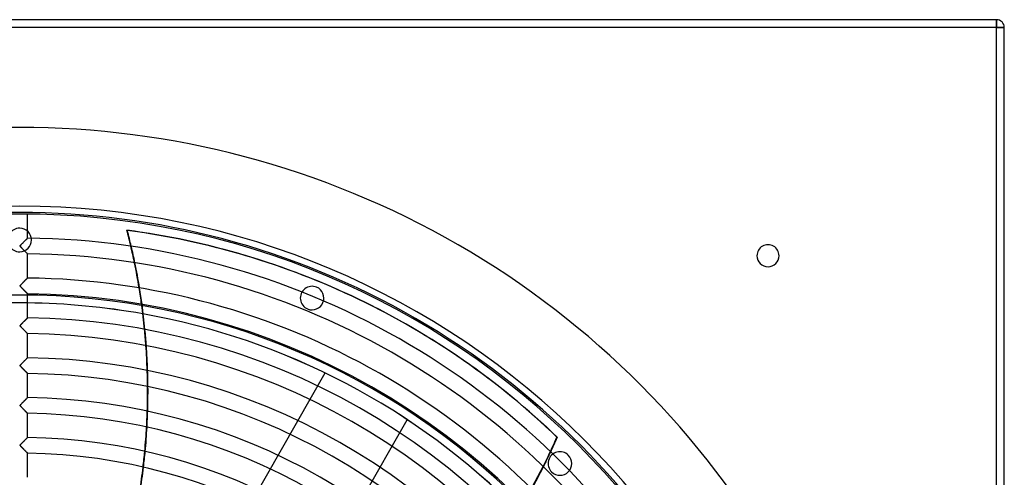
# Model space of a CAD drawing. Header units: millimetres. Extents: x -625 to 625, y -625 to 625.
# Tile 56 of 56: x 0 to 625, y 334 to 625. Entities that reach past the tile are written whole.
import ezdxf

# ---------------------------------------------------------------- set-up
doc = ezdxf.new("R2010")
doc.units = ezdxf.units.MM
doc.layers.add('HIDDEN', color=7, linetype='Continuous')
doc.layers.add('THICK', color=7, linetype='Continuous')

msp = doc.modelspace()

# ---------------------------------------------------------------- linework, layer by layer
at = {"layer": 'HIDDEN'}
for p, q in [((620, 620), (-620, 620)), ((620, 625), (620, 625)), ((620, 620), (620, 625)), ((620, -620), (620, 620)), ((620, 620), (625, 620)), ((625, 620), (625, 620)), ((0, 492.5), (0, 492.5)), ((0.33, 481.27), (0.32, 481.19)), ((0.37, 481.36), (0.33, 481.27)), ((0.43, 481.47), (0.37, 481.36)), ((0.53, 481.6), (0.43, 481.47)), ((0.66, 481.75), (0.53, 481.6)), ((0.82, 481.93), (0.66, 481.75)), ((1.01, 482.13), (0.82, 481.93)), ((1.23, 482.36), (1.01, 482.13)), ((1.45, 482.59), (1.23, 482.36)), ((1.68, 482.82), (1.45, 482.59)), ((1.91, 483.06), (1.68, 482.82)), ((2.15, 483.3), (1.91, 483.06)), ((2.38, 483.53), (2.15, 483.3)), ((2.62, 483.77), (2.38, 483.53)), ((2.85, 484), (2.62, 483.77)), ((3.08, 484.22), (2.85, 484)), ((3.3, 484.45), (3.08, 484.22)), ((3.51, 484.66), (3.3, 484.45)), ((3.72, 484.87), (3.51, 484.66)), ((3.92, 485.06), (3.72, 484.87)), ((4.1, 485.25), (3.92, 485.06)), ((4.27, 485.42), (4.1, 485.25)), ((4.43, 485.58), (4.27, 485.42)), ((4.58, 485.72), (4.43, 485.58)), ((4.7, 485.84), (4.58, 485.72)), ((4.81, 485.95), (4.7, 485.84)), ((4.89, 486.03), (4.81, 485.95)), ((4.95, 486.09), (4.89, 486.03)), ((4.99, 486.13), (4.95, 486.09)), ((5, 486.14), (4.99, 486.13)), ((0, 477.5), (0, 477.5)), ((0.32, 481.19), (0.32, 481.1)), ((0.32, 481.1), (0.35, 481.02)), ((0.35, 481.02), (0.4, 480.93)), ((0.4, 480.93), (0.47, 480.82)), ((0.47, 480.82), (0.56, 480.71)), ((0.56, 480.71), (0.66, 480.6)), ((0.66, 480.6), (0.76, 480.48)), ((0.76, 480.48), (0.89, 480.34)), ((0.89, 480.34), (1.03, 480.19)), ((1.03, 480.19), (1.19, 480.02)), ((1.19, 480.02), (1.37, 479.84)), ((1.37, 479.84), (1.55, 479.65)), ((1.55, 479.65), (1.75, 479.45)), ((1.75, 479.45), (1.95, 479.25)), ((1.95, 479.25), (2.16, 479.03)), ((2.16, 479.03), (2.37, 478.82)), ((2.37, 478.82), (2.58, 478.61)), ((2.58, 478.61), (2.78, 478.4)), ((2.78, 478.4), (2.98, 478.2)), ((2.98, 478.2), (3.17, 478.01)), ((3.17, 478.01), (3.35, 477.83)), ((3.35, 477.83), (3.52, 477.66)), ((3.52, 477.66), (3.69, 477.49)), ((3.69, 477.49), (3.84, 477.33)), ((3.84, 477.33), (3.99, 477.18)), ((3.99, 477.18), (4.14, 477.03)), ((4.14, 477.03), (4.27, 476.89)), ((4.27, 476.89), (4.4, 476.77)), ((4.4, 476.77), (4.52, 476.65)), ((4.52, 476.65), (4.62, 476.54)), ((4.62, 476.54), (4.72, 476.44)), ((4.72, 476.44), (4.8, 476.36)), ((4.8, 476.36), (4.87, 476.29)), ((4.87, 476.29), (4.93, 476.23)), ((4.93, 476.23), (4.97, 476.19)), ((4.97, 476.19), (4.99, 476.17)), ((4.99, 476.17), (5, 476.16)), ((468, 475), (468, 475)), ((482, 475), (482, 475)), ((0.65, 456.42), (0.51, 456.25)), ((0.84, 456.63), (0.65, 456.42)), ((1.06, 456.86), (0.84, 456.63)), ((1.3, 457.11), (1.06, 456.86)), ((1.56, 457.37), (1.3, 457.11)), ((1.82, 457.63), (1.56, 457.37)), ((2.07, 457.9), (1.82, 457.63)), ((2.33, 458.16), (2.07, 457.9)), ((2.59, 458.42), (2.33, 458.16)), ((2.85, 458.67), (2.59, 458.42)), ((3.1, 458.92), (2.85, 458.67)), ((3.34, 459.16), (3.1, 458.92)), ((3.57, 459.4), (3.34, 459.16)), ((3.8, 459.62), (3.57, 459.4)), ((4, 459.82), (3.8, 459.62)), ((4.2, 460.02), (4, 459.82)), ((4.37, 460.19), (4.2, 460.02)), ((4.53, 460.35), (4.37, 460.19)), ((4.67, 460.49), (4.53, 460.35)), ((4.79, 460.6), (4.67, 460.49)), ((4.88, 460.69), (4.79, 460.6)), ((4.95, 460.76), (4.88, 460.69)), ((4.99, 460.8), (4.95, 460.76)), ((5, 460.81), (4.99, 460.8)), ((0.34, 455.96), (0.32, 455.89)), ((0.32, 455.89), (0.32, 455.83)), ((0.32, 455.83), (0.33, 455.76)), ((0.33, 455.76), (0.35, 455.69)), ((0.37, 456.03), (0.34, 455.96)), ((0.35, 455.69), (0.39, 455.61)), ((0.42, 456.12), (0.37, 456.03)), ((0.39, 455.61), (0.45, 455.53)), ((0.51, 456.25), (0.42, 456.12)), ((0.45, 455.53), (0.52, 455.44)), ((0.52, 455.44), (0.6, 455.34)), ((0.6, 455.34), (0.68, 455.25)), ((0.68, 455.25), (0.77, 455.14)), ((0.77, 455.14), (0.88, 455.03)), ((0.88, 455.03), (1, 454.9)), ((1, 454.9), (1.13, 454.76)), ((1.13, 454.76), (1.28, 454.61)), ((1.28, 454.61), (1.43, 454.45)), ((1.43, 454.45), (1.59, 454.29)), ((1.59, 454.29), (1.76, 454.11)), ((1.76, 454.11), (1.94, 453.93)), ((1.94, 453.93), (2.12, 453.75)), ((2.12, 453.75), (2.3, 453.56)), ((2.3, 453.56), (2.49, 453.38)), ((2.49, 453.38), (2.66, 453.2)), ((2.66, 453.2), (2.84, 453.02)), ((2.84, 453.02), (3, 452.85)), ((3, 452.85), (3.17, 452.69)), ((3.17, 452.69), (3.33, 452.53)), ((3.33, 452.53), (3.48, 452.37)), ((3.48, 452.37), (3.63, 452.22)), ((3.63, 452.22), (3.77, 452.08)), ((3.77, 452.08), (3.91, 451.94)), ((3.91, 451.94), (4.04, 451.81)), ((4.04, 451.81), (4.16, 451.68)), ((4.16, 451.68), (4.28, 451.56)), ((4.28, 451.56), (4.39, 451.45)), ((4.39, 451.45), (4.5, 451.34)), ((4.5, 451.34), (4.6, 451.24)), ((4.6, 451.24), (4.69, 451.15)), ((4.69, 451.15), (4.77, 451.07)), ((4.77, 451.07), (4.83, 451)), ((4.83, 451), (4.89, 450.94)), ((4.89, 450.94), (4.94, 450.89)), ((4.94, 450.89), (4.97, 450.86)), ((4.97, 450.86), (4.99, 450.84)), ((4.99, 450.84), (5, 450.83)), ((188.47, 455.01), (188.47, 455.01)), ((182.73, 441.15), (182.73, 441.15)), ((0.98, 431.45), (0.77, 431.22)), ((1.21, 431.7), (0.98, 431.45)), ((1.47, 431.95), (1.21, 431.7)), ((1.72, 432.21), (1.47, 431.95)), ((1.98, 432.47), (1.72, 432.21)), ((2.24, 432.73), (1.98, 432.47)), ((2.49, 432.99), (2.24, 432.73)), ((2.74, 433.24), (2.49, 432.99)), ((2.99, 433.49), (2.74, 433.24)), ((3.24, 433.73), (2.99, 433.49)), ((3.47, 433.96), (3.24, 433.73)), ((3.69, 434.18), (3.47, 433.96)), ((3.9, 434.39), (3.69, 434.18)), ((4.09, 434.59), (3.9, 434.39)), ((4.27, 434.77), (4.09, 434.59)), ((4.44, 434.93), (4.27, 434.77)), ((4.58, 435.07), (4.44, 434.93)), ((4.71, 435.2), (4.58, 435.07)), ((4.81, 435.3), (4.71, 435.2)), ((4.89, 435.38), (4.81, 435.3)), ((4.95, 435.44), (4.89, 435.38)), ((4.99, 435.47), (4.95, 435.44)), ((5, 435.49), (4.99, 435.47)), ((0.33, 430.62), (0.32, 430.56)), ((0.32, 430.56), (0.32, 430.49)), ((0.32, 430.49), (0.33, 430.43)), ((0.35, 430.69), (0.33, 430.62)), ((0.33, 430.43), (0.36, 430.36)), ((0.39, 430.76), (0.35, 430.69)), ((0.36, 430.36), (0.4, 430.29)), ((0.47, 430.87), (0.39, 430.76)), ((0.4, 430.29), (0.45, 430.2)), ((0.45, 430.2), (0.52, 430.11)), ((0.59, 431.02), (0.47, 430.87)), ((0.52, 430.11), (0.6, 430.02)), ((0.77, 431.22), (0.59, 431.02)), ((0.6, 430.02), (0.68, 429.92)), ((0.68, 429.92), (0.77, 429.82)), ((0.77, 429.82), (0.88, 429.7)), ((0.88, 429.7), (1, 429.57)), ((1, 429.57), (1.14, 429.43)), ((1.14, 429.43), (1.28, 429.28)), ((1.28, 429.28), (1.43, 429.12)), ((1.43, 429.12), (1.6, 428.96)), ((1.6, 428.96), (1.77, 428.78)), ((1.77, 428.78), (1.95, 428.6)), ((1.95, 428.6), (2.13, 428.41)), ((2.13, 428.41), (2.32, 428.22)), ((2.32, 428.22), (2.5, 428.03)), ((2.5, 428.03), (2.68, 427.85)), ((2.68, 427.85), (2.86, 427.67)), ((2.86, 427.67), (3.03, 427.5)), ((3.03, 427.5), (3.2, 427.33)), ((3.2, 427.33), (3.36, 427.17)), ((3.36, 427.17), (3.51, 427.01)), ((3.51, 427.01), (3.66, 426.86)), ((3.66, 426.86), (3.81, 426.71)), ((3.81, 426.71), (3.95, 426.57)), ((3.95, 426.57), (4.08, 426.44)), ((4.08, 426.44), (4.21, 426.31)), ((4.21, 426.31), (4.33, 426.18)), ((4.33, 426.18), (4.44, 426.07)), ((4.44, 426.07), (4.55, 425.96)), ((4.55, 425.96), (4.65, 425.86)), ((4.65, 425.86), (4.74, 425.77)), ((4.74, 425.77), (4.81, 425.69)), ((4.81, 425.69), (4.88, 425.63)), ((4.88, 425.63), (4.93, 425.58)), ((4.93, 425.58), (4.97, 425.54)), ((4.97, 425.54), (4.99, 425.51)), ((4.99, 425.51), (5, 425.51)), ((1.24, 406.39), (1.01, 406.16)), ((1.47, 406.63), (1.24, 406.39)), ((1.71, 406.88), (1.47, 406.63)), ((1.95, 407.12), (1.71, 406.88)), ((2.2, 407.37), (1.95, 407.12)), ((2.44, 407.61), (2.2, 407.37)), ((2.68, 407.86), (2.44, 407.61)), ((2.93, 408.1), (2.68, 407.86)), ((3.16, 408.33), (2.93, 408.1)), ((3.39, 408.56), (3.16, 408.33)), ((3.61, 408.78), (3.39, 408.56)), ((3.83, 408.99), (3.61, 408.78)), ((4.03, 409.19), (3.83, 408.99)), ((4.21, 409.38), (4.03, 409.19)), ((4.38, 409.55), (4.21, 409.38)), ((4.54, 409.7), (4.38, 409.55)), ((4.67, 409.84), (4.54, 409.7)), ((4.79, 409.95), (4.67, 409.84)), ((4.88, 410.04), (4.79, 409.95)), ((4.95, 410.11), (4.88, 410.04)), ((4.99, 410.15), (4.95, 410.11)), ((5, 410.16), (4.99, 410.15)), ((0.34, 405.34), (0.32, 405.27)), ((0.32, 405.27), (0.32, 405.22)), ((0.32, 405.22), (0.32, 405.16)), ((0.32, 405.16), (0.33, 405.1)), ((0.33, 405.1), (0.35, 405.04)), ((0.38, 405.4), (0.34, 405.34)), ((0.35, 405.04), (0.39, 404.98)), ((0.43, 405.49), (0.38, 405.4)), ((0.39, 404.98), (0.43, 404.91)), ((0.52, 405.61), (0.43, 405.49)), ((0.43, 404.91), (0.49, 404.83)), ((0.49, 404.83), (0.55, 404.75)), ((0.65, 405.76), (0.52, 405.61)), ((0.55, 404.75), (0.61, 404.67)), ((0.61, 404.67), (0.68, 404.59)), ((0.82, 405.95), (0.65, 405.76)), ((0.68, 404.59), (0.76, 404.51)), ((0.76, 404.51), (0.85, 404.41)), ((1.01, 406.16), (0.82, 405.95)), ((0.85, 404.41), (0.94, 404.31)), ((0.94, 404.31), (1.05, 404.2)), ((1.05, 404.2), (1.16, 404.09)), ((1.16, 404.09), (1.27, 403.96)), ((1.27, 403.96), (1.4, 403.83)), ((1.4, 403.83), (1.53, 403.7)), ((1.53, 403.7), (1.66, 403.56)), ((1.66, 403.56), (1.8, 403.42)), ((1.8, 403.42), (1.95, 403.27)), ((1.95, 403.27), (2.1, 403.12)), ((2.1, 403.12), (2.25, 402.97)), ((2.25, 402.97), (2.39, 402.82)), ((2.39, 402.82), (2.54, 402.68)), ((2.54, 402.68), (2.68, 402.53)), ((2.68, 402.53), (2.82, 402.39)), ((2.82, 402.39), (2.95, 402.25)), ((2.95, 402.25), (3.08, 402.12)), ((3.08, 402.12), (3.21, 401.99)), ((3.21, 401.99), (3.34, 401.86)), ((3.34, 401.86), (3.46, 401.74)), ((3.46, 401.74), (3.58, 401.62)), ((3.58, 401.62), (3.69, 401.5)), ((3.69, 401.5), (3.8, 401.39)), ((3.8, 401.39), (3.91, 401.28)), ((3.91, 401.28), (4.01, 401.18)), ((4.01, 401.18), (4.11, 401.08)), ((4.11, 401.08), (4.21, 400.98)), ((4.21, 400.98), (4.3, 400.89)), ((4.3, 400.89), (4.39, 400.8)), ((4.39, 400.8), (4.47, 400.71)), ((4.47, 400.71), (4.55, 400.63)), ((4.55, 400.63), (4.63, 400.56)), ((4.63, 400.56), (4.69, 400.49)), ((4.69, 400.49), (4.76, 400.43)), ((4.76, 400.43), (4.81, 400.37)), ((4.81, 400.37), (4.86, 400.32)), ((4.86, 400.32), (4.9, 400.28)), ((4.9, 400.28), (4.94, 400.24)), ((4.94, 400.24), (4.96, 400.22)), ((4.96, 400.22), (4.98, 400.2)), ((4.98, 400.2), (5, 400.18)), ((5, 400.18), (5, 400.18)), ((73.21, 188.91), (193.91, 400.52)), ((193.91, 400.52), (193.91, 400.52)), ((1.6, 381.44), (1.34, 381.17)), ((1.86, 381.7), (1.6, 381.44)), ((2.13, 381.97), (1.86, 381.7)), ((2.39, 382.24), (2.13, 381.97)), ((2.66, 382.51), (2.39, 382.24)), ((2.93, 382.77), (2.66, 382.51)), ((3.18, 383.03), (2.93, 382.77)), ((3.43, 383.28), (3.18, 383.03)), ((3.67, 383.52), (3.43, 383.28)), ((3.9, 383.74), (3.67, 383.52)), ((4.11, 383.95), (3.9, 383.74)), ((4.3, 384.14), (4.11, 383.95)), ((4.48, 384.32), (4.3, 384.14)), ((4.63, 384.47), (4.48, 384.32)), ((4.76, 384.6), (4.63, 384.47)), ((4.86, 384.7), (4.76, 384.6)), ((4.94, 384.77), (4.86, 384.7)), ((4.98, 384.82), (4.94, 384.77)), ((5, 384.83), (4.98, 384.82)), ((0.33, 379.97), (0.32, 379.9)), ((0.32, 379.9), (0.32, 379.83)), ((0.32, 379.83), (0.34, 379.75)), ((0.36, 380.05), (0.33, 379.97)), ((0.34, 379.75), (0.38, 379.67)), ((0.42, 380.15), (0.36, 380.05)), ((0.38, 379.67), (0.43, 379.58)), ((0.52, 380.28), (0.42, 380.15)), ((0.43, 379.58), (0.51, 379.48)), ((0.51, 379.48), (0.59, 379.38)), ((0.66, 380.46), (0.52, 380.28)), ((0.59, 379.38), (0.68, 379.27)), ((0.86, 380.67), (0.66, 380.46)), ((0.68, 379.27), (0.78, 379.16)), ((0.78, 379.16), (0.9, 379.03)), ((1.08, 380.91), (0.86, 380.67)), ((0.9, 379.03), (1.03, 378.89)), ((1.03, 378.89), (1.18, 378.73)), ((1.34, 381.17), (1.08, 380.91)), ((1.18, 378.73), (1.34, 378.57)), ((1.34, 378.57), (1.51, 378.4)), ((1.51, 378.4), (1.69, 378.21)), ((1.69, 378.21), (1.87, 378.02)), ((1.87, 378.02), (2.07, 377.82)), ((2.07, 377.82), (2.27, 377.62)), ((2.27, 377.62), (2.46, 377.43)), ((2.46, 377.43), (2.65, 377.24)), ((2.65, 377.24), (2.83, 377.05)), ((2.83, 377.05), (3.01, 376.87)), ((3.01, 376.87), (3.18, 376.7)), ((3.18, 376.7), (3.35, 376.53)), ((3.35, 376.53), (3.51, 376.36)), ((3.51, 376.36), (3.66, 376.21)), ((3.66, 376.21), (3.81, 376.06)), ((3.81, 376.06), (3.95, 375.91)), ((3.95, 375.91), (4.09, 375.77)), ((4.09, 375.77), (4.22, 375.64)), ((4.22, 375.64), (4.34, 375.52)), ((4.34, 375.52), (4.46, 375.4)), ((4.46, 375.4), (4.56, 375.3)), ((4.56, 375.3), (4.66, 375.2)), ((4.66, 375.2), (4.75, 375.11)), ((4.75, 375.11), (4.82, 375.03)), ((4.82, 375.03), (4.88, 374.97)), ((4.88, 374.97), (4.93, 374.92)), ((4.93, 374.92), (4.97, 374.88)), ((4.97, 374.88), (4.99, 374.86)), ((4.99, 374.86), (5, 374.85)), ((125.33, 159.18), (246.03, 370.79)), ((246.03, 370.79), (246.03, 370.79)), ((1.96, 356.48), (1.71, 356.22)), ((2.22, 356.74), (1.96, 356.48)), ((2.48, 357), (2.22, 356.74)), ((2.73, 357.25), (2.48, 357)), ((2.99, 357.51), (2.73, 357.25)), ((3.24, 357.76), (2.99, 357.51)), ((3.48, 358), (3.24, 357.76)), ((3.71, 358.23), (3.48, 358)), ((3.93, 358.44), (3.71, 358.23)), ((4.13, 358.64), (3.93, 358.44)), ((4.32, 358.83), (4.13, 358.64)), ((4.49, 359), (4.32, 358.83)), ((4.64, 359.15), (4.49, 359)), ((4.76, 359.27), (4.64, 359.15)), ((4.87, 359.37), (4.76, 359.27)), ((4.94, 359.45), (4.87, 359.37)), ((4.98, 359.49), (4.94, 359.45)), ((5, 359.51), (4.98, 359.49)), ((341.32, 359.59), (341.04, 359.73)), ((0.33, 354.63), (0.32, 354.56)), ((0.32, 354.56), (0.32, 354.49)), ((0.32, 354.49), (0.34, 354.42)), ((0.35, 354.71), (0.33, 354.63)), ((0.34, 354.42), (0.38, 354.34)), ((0.4, 354.8), (0.35, 354.71)), ((0.38, 354.34), (0.43, 354.25)), ((0.48, 354.91), (0.4, 354.8)), ((0.43, 354.25), (0.5, 354.16)), ((0.61, 355.07), (0.48, 354.91)), ((0.5, 354.16), (0.58, 354.07)), ((0.58, 354.07), (0.66, 353.97)), ((0.78, 355.26), (0.61, 355.07)), ((0.66, 353.97), (0.76, 353.86)), ((0.76, 353.86), (0.86, 353.74)), ((0.98, 355.48), (0.78, 355.26)), ((0.86, 353.74), (0.99, 353.62)), ((1.21, 355.72), (0.98, 355.48)), ((0.99, 353.62), (1.12, 353.48)), ((1.12, 353.48), (1.26, 353.33)), ((1.46, 355.97), (1.21, 355.72)), ((1.26, 353.33), (1.41, 353.17)), ((1.41, 353.17), (1.58, 353)), ((1.71, 356.22), (1.46, 355.97)), ((1.58, 353), (1.75, 352.83)), ((1.75, 352.83), (1.92, 352.65)), ((1.92, 352.65), (2.11, 352.46)), ((2.11, 352.46), (2.29, 352.28)), ((2.29, 352.28), (2.47, 352.1)), ((2.47, 352.1), (2.64, 351.92)), ((2.64, 351.92), (2.81, 351.75)), ((2.81, 351.75), (2.98, 351.58)), ((2.98, 351.58), (3.14, 351.42)), ((3.14, 351.42), (3.29, 351.26)), ((3.29, 351.26), (3.44, 351.11)), ((3.44, 351.11), (3.59, 350.96)), ((3.59, 350.96), (3.73, 350.82)), ((3.73, 350.82), (3.86, 350.68)), ((3.86, 350.68), (3.99, 350.55)), ((3.99, 350.55), (4.11, 350.42)), ((4.11, 350.42), (4.23, 350.31)), ((4.23, 350.31), (4.34, 350.19)), ((4.34, 350.19), (4.45, 350.09)), ((4.45, 350.09), (4.55, 349.99)), ((4.55, 349.99), (4.64, 349.89)), ((4.64, 349.89), (4.72, 349.81)), ((4.72, 349.81), (4.79, 349.74)), ((4.79, 349.74), (4.85, 349.67)), ((4.85, 349.67), (4.9, 349.62)), ((4.9, 349.62), (4.95, 349.58)), ((4.95, 349.58), (4.98, 349.55)), ((4.98, 349.55), (4.99, 349.53)), ((4.99, 349.53), (5, 349.52)), ((335.4, 347.51), (335.68, 347.37)), ((348.25, 348.25), (348.25, 348.25)), ((337.64, 337.64), (337.64, 337.64))]:
    msp.add_line(p, q, dxfattribs=at)
for centre, radius, start, end in [((0, 0), 506.5, 0, 179.99998), ((0, 0), 502.5, 0, 180.00002), ((0, 485), 7.5, 89.99998, 270.00002), ((0, 485), 7.5, 270.00002, 89.99998), ((185.6, 448.08), 7.5, 67.49999, 247.50002), ((185.6, 448.08), 7.5, 247.50002, 67.49999), ((0, 0), 450, 0, 179.99998), ((0, 0), 445, 89.35621, 90.64381), ((0, 0), 444.99, 89.35621, 90.64381), ((0, 0), 445, 44.61353, 79.88235), ((0, 0), 444.99, 44.61319, 79.88195), ((342.95, 342.95), 7.5, 44.99999, 225.00003), ((342.95, 342.95), 7.5, 225.00003, 44.99999)]:
    msp.add_arc(centre, radius, start, end, dxfattribs=at)
for centre, major_axis, start_param, end_param in [((-319.98, 384.85), (175.81, 365.07), -0.913143, -0.886643), ((-319.7, 384.72), (175.81, 365.07), -0.912902, -0.886395), ((-319.98, 384.85), (175.81, 365.07), -0.97956, -0.953522), ((-319.7, 384.72), (175.81, 365.07), -0.979338, -0.953293), ((-0.28, 0.14), (-215.37, -447.21), 2.827433, 3.141593), ((-319.98, 384.85), (175.81, 365.07), -1.044924, -1.019281), ((-319.7, 384.72), (175.81, 365.07), -1.044719, -1.019069), ((-319.98, 384.85), (175.81, 365.07), -1.109401, -1.084088), ((-319.7, 384.72), (175.81, 365.07), -1.109209, -1.083891), ((-319.98, 384.85), (175.81, 365.07), -1.173148, -1.148104), ((-319.7, 384.72), (175.81, 365.07), -1.172968, -1.147919), ((-25.18, 521.15), (-175.81, -365.07), 1.570796, 1.604014), ((-319.98, 384.85), (175.81, 365.07), -1.236327, -1.211486), ((-319.7, 384.72), (175.81, 365.07), -1.236155, -1.211312), ((-24.9, 521.02), (175.81, 365.07), -1.570796, -1.562725), ((-25.18, 521.15), (-175.81, -365.07), 1.004743, 1.570796), ((-24.9, 521.02), (175.81, 365.07), -1.588638, -1.570796)]:
    msp.add_ellipse(centre, major_axis=major_axis, ratio=0.987688, start_param=start_param, end_param=end_param, dxfattribs=at)
at = {"layer": 'THICK'}
for p, q in [((620, 625), (-620, 625)), ((620, 620), (-620, 620)), ((620, 625), (620, 620)), ((625, 620), (620, 620)), ((620, -620), (620, 620)), ((625, -620), (625, 620)), ((5, 486.14), (5, 501.48)), ((68.33, 491.06), (68.05, 491.19)), ((0.32, 481.25), (0.35, 481.33)), ((0.35, 481.33), (0.4, 481.42)), ((0.4, 481.42), (0.47, 481.52)), ((0.47, 481.52), (0.56, 481.63)), ((0.56, 481.63), (0.67, 481.77)), ((0.67, 481.77), (0.82, 481.93)), ((0.82, 481.93), (0.99, 482.11)), ((0.99, 482.11), (1.18, 482.31)), ((1.18, 482.31), (1.39, 482.53)), ((1.39, 482.53), (1.62, 482.76)), ((1.62, 482.76), (1.87, 483.01)), ((1.87, 483.01), (2.12, 483.26)), ((2.12, 483.26), (2.37, 483.51)), ((2.37, 483.51), (2.61, 483.75)), ((2.61, 483.75), (2.84, 483.99)), ((2.84, 483.99), (3.06, 484.21)), ((3.06, 484.21), (3.28, 484.42)), ((3.28, 484.42), (3.48, 484.63)), ((3.48, 484.63), (3.68, 484.82)), ((3.68, 484.82), (3.86, 485.01)), ((3.86, 485.01), (4.03, 485.18)), ((4.03, 485.18), (4.19, 485.34)), ((4.19, 485.34), (4.34, 485.48)), ((4.34, 485.48), (4.47, 485.61)), ((4.47, 485.61), (4.59, 485.73)), ((4.59, 485.73), (4.69, 485.83)), ((4.69, 485.83), (4.78, 485.92)), ((4.78, 485.92), (4.86, 486)), ((4.86, 486), (4.92, 486.06)), ((4.92, 486.06), (4.96, 486.1)), ((4.96, 486.1), (4.99, 486.13)), ((4.99, 486.13), (5, 486.14)), ((0.32, 481.17), (0.32, 481.25)), ((0.33, 481.09), (0.32, 481.17)), ((0.36, 481), (0.33, 481.09)), ((0.41, 480.91), (0.36, 481)), ((0.48, 480.81), (0.41, 480.91)), ((0.56, 480.71), (0.48, 480.81)), ((0.66, 480.6), (0.56, 480.71)), ((0.77, 480.48), (0.66, 480.6)), ((0.89, 480.34), (0.77, 480.48)), ((1.03, 480.19), (0.89, 480.34)), ((1.18, 480.03), (1.03, 480.19)), ((1.34, 479.87), (1.18, 480.03)), ((1.51, 479.69), (1.34, 479.87)), ((1.69, 479.52), (1.51, 479.69)), ((1.86, 479.34), (1.69, 479.52)), ((2.02, 479.17), (1.86, 479.34)), ((2.19, 479), (2.02, 479.17)), ((2.36, 478.83), (2.19, 479)), ((2.52, 478.66), (2.36, 478.83)), ((2.68, 478.5), (2.52, 478.66)), ((2.84, 478.34), (2.68, 478.5)), ((3, 478.18), (2.84, 478.34)), ((3.16, 478.03), (3, 478.18)), ((3.31, 477.87), (3.16, 478.03)), ((3.45, 477.72), (3.31, 477.87)), ((3.6, 477.58), (3.45, 477.72)), ((3.73, 477.44), (3.6, 477.58)), ((3.87, 477.3), (3.73, 477.44)), ((4, 477.17), (3.87, 477.3)), ((4.12, 477.05), (4, 477.17)), ((4.24, 476.93), (4.12, 477.05)), ((4.35, 476.81), (4.24, 476.93)), ((4.46, 476.71), (4.35, 476.81)), ((4.56, 476.61), (4.46, 476.71)), ((4.64, 476.52), (4.56, 476.61)), ((4.72, 476.44), (4.64, 476.52)), ((4.8, 476.37), (4.72, 476.44)), ((4.86, 476.3), (4.8, 476.37)), ((4.91, 476.25), (4.86, 476.3)), ((4.95, 476.21), (4.91, 476.25)), ((4.98, 476.18), (4.95, 476.21)), ((4.99, 476.16), (4.98, 476.18)), ((5, 476.16), (4.99, 476.16)), ((5, 460.81), (5, 476.16)), ((0.44, 456.16), (0.53, 456.27)), ((0.53, 456.27), (0.63, 456.39)), ((0.63, 456.39), (0.74, 456.51)), ((0.74, 456.51), (0.86, 456.65)), ((0.86, 456.65), (1, 456.8)), ((1, 456.8), (1.16, 456.97)), ((1.16, 456.97), (1.34, 457.15)), ((1.34, 457.15), (1.53, 457.35)), ((1.53, 457.35), (1.74, 457.56)), ((1.74, 457.56), (1.96, 457.78)), ((1.96, 457.78), (2.18, 458.01)), ((2.18, 458.01), (2.42, 458.24)), ((2.42, 458.24), (2.66, 458.48)), ((2.66, 458.48), (2.9, 458.73)), ((2.9, 458.73), (3.14, 458.96)), ((3.14, 458.96), (3.36, 459.18)), ((3.36, 459.18), (3.57, 459.39)), ((3.57, 459.39), (3.77, 459.59)), ((3.77, 459.59), (3.96, 459.78)), ((3.96, 459.78), (4.13, 459.95)), ((4.13, 459.95), (4.3, 460.11)), ((4.3, 460.11), (4.44, 460.26)), ((4.44, 460.26), (4.58, 460.4)), ((4.58, 460.4), (4.7, 460.52)), ((4.7, 460.52), (4.8, 460.62)), ((4.8, 460.62), (4.89, 460.7)), ((4.89, 460.7), (4.95, 460.76)), ((4.95, 460.76), (4.99, 460.8)), ((4.99, 460.8), (5, 460.81)), ((0.32, 455.9), (0.34, 455.98)), ((0.32, 455.83), (0.32, 455.9)), ((0.33, 455.76), (0.32, 455.83)), ((0.36, 455.68), (0.33, 455.76)), ((0.34, 455.98), (0.38, 456.06)), ((0.4, 455.6), (0.36, 455.68)), ((0.38, 456.06), (0.44, 456.16)), ((0.47, 455.5), (0.4, 455.6)), ((0.56, 455.38), (0.47, 455.5)), ((0.68, 455.25), (0.56, 455.38)), ((0.81, 455.1), (0.68, 455.25)), ((0.97, 454.93), (0.81, 455.1)), ((1.14, 454.75), (0.97, 454.93)), ((1.32, 454.56), (1.14, 454.75)), ((1.52, 454.36), (1.32, 454.56)), ((1.71, 454.16), (1.52, 454.36)), ((1.91, 453.96), (1.71, 454.16)), ((2.1, 453.77), (1.91, 453.96)), ((2.29, 453.58), (2.1, 453.77)), ((2.48, 453.39), (2.29, 453.58)), ((2.66, 453.2), (2.48, 453.39)), ((2.84, 453.02), (2.66, 453.2)), ((3.02, 452.84), (2.84, 453.02)), ((3.19, 452.66), (3.02, 452.84)), ((3.36, 452.49), (3.19, 452.66)), ((3.52, 452.33), (3.36, 452.49)), ((3.68, 452.17), (3.52, 452.33)), ((3.83, 452.01), (3.68, 452.17)), ((3.98, 451.87), (3.83, 452.01)), ((4.12, 451.73), (3.98, 451.87)), ((4.25, 451.59), (4.12, 451.73)), ((4.37, 451.47), (4.25, 451.59)), ((4.49, 451.35), (4.37, 451.47)), ((4.59, 451.25), (4.49, 451.35)), ((4.68, 451.15), (4.59, 451.25)), ((4.76, 451.07), (4.68, 451.15)), ((4.84, 451), (4.76, 451.07)), ((4.89, 450.94), (4.84, 451)), ((4.94, 450.89), (4.89, 450.94)), ((4.97, 450.86), (4.94, 450.89)), ((4.99, 450.84), (4.97, 450.86)), ((5, 450.83), (4.99, 450.84)), ((5, 435.49), (5, 450.83)), ((215.08, 447.35), (215.37, 447.21)), ((0.75, 431.2), (0.9, 431.37)), ((0.9, 431.37), (1.07, 431.55)), ((1.07, 431.55), (1.26, 431.74)), ((1.26, 431.74), (1.46, 431.95)), ((1.46, 431.95), (1.66, 432.15)), ((1.66, 432.15), (1.85, 432.35)), ((1.85, 432.35), (2.05, 432.55)), ((2.05, 432.55), (2.25, 432.75)), ((2.25, 432.75), (2.45, 432.94)), ((2.45, 432.94), (2.64, 433.14)), ((2.64, 433.14), (2.83, 433.33)), ((2.83, 433.33), (3.02, 433.52)), ((3.02, 433.52), (3.2, 433.7)), ((3.2, 433.7), (3.38, 433.88)), ((3.38, 433.88), (3.55, 434.05)), ((3.55, 434.05), (3.71, 434.21)), ((3.71, 434.21), (3.87, 434.36)), ((3.87, 434.36), (4.01, 434.51)), ((4.01, 434.51), (4.15, 434.65)), ((4.15, 434.65), (4.28, 434.78)), ((4.28, 434.78), (4.41, 434.9)), ((4.41, 434.9), (4.52, 435.01)), ((4.52, 435.01), (4.62, 435.11)), ((4.62, 435.11), (4.72, 435.21)), ((4.72, 435.21), (4.8, 435.29)), ((4.8, 435.29), (4.87, 435.36)), ((4.87, 435.36), (4.93, 435.41)), ((4.93, 435.41), (4.97, 435.45)), ((4.97, 435.45), (4.99, 435.48)), ((4.99, 435.48), (5, 435.49)), ((0.32, 430.53), (0.33, 430.61)), ((0.33, 430.45), (0.32, 430.53)), ((0.33, 430.61), (0.37, 430.71)), ((0.35, 430.36), (0.33, 430.45)), ((0.4, 430.27), (0.35, 430.36)), ((0.37, 430.71), (0.43, 430.82)), ((0.48, 430.17), (0.4, 430.27)), ((0.43, 430.82), (0.51, 430.93)), ((0.57, 430.05), (0.48, 430.17)), ((0.51, 430.93), (0.62, 431.06)), ((0.69, 429.91), (0.57, 430.05)), ((0.62, 431.06), (0.75, 431.2)), ((0.83, 429.76), (0.69, 429.91)), ((0.98, 429.59), (0.83, 429.76)), ((1.15, 429.41), (0.98, 429.59)), ((1.34, 429.23), (1.15, 429.41)), ((1.53, 429.03), (1.34, 429.23)), ((1.72, 428.83), (1.53, 429.03)), ((1.91, 428.63), (1.72, 428.83)), ((2.1, 428.44), (1.91, 428.63)), ((2.29, 428.25), (2.1, 428.44)), ((2.48, 428.06), (2.29, 428.25)), ((2.66, 427.88), (2.48, 428.06)), ((2.83, 427.7), (2.66, 427.88)), ((3.01, 427.52), (2.83, 427.7)), ((3.18, 427.35), (3.01, 427.52)), ((3.34, 427.19), (3.18, 427.35)), ((3.5, 427.02), (3.34, 427.19)), ((3.66, 426.87), (3.5, 427.02)), ((3.8, 426.72), (3.66, 426.87)), ((3.95, 426.57), (3.8, 426.72)), ((4.08, 426.44), (3.95, 426.57)), ((4.21, 426.31), (4.08, 426.44)), ((4.33, 426.19), (4.21, 426.31)), ((4.44, 426.07), (4.33, 426.19)), ((4.54, 425.97), (4.44, 426.07)), ((4.64, 425.87), (4.54, 425.97)), ((4.72, 425.79), (4.64, 425.87)), ((4.79, 425.71), (4.72, 425.79)), ((4.86, 425.65), (4.79, 425.71)), ((4.91, 425.6), (4.86, 425.65)), ((4.95, 425.56), (4.91, 425.6)), ((4.98, 425.53), (4.95, 425.56)), ((4.99, 425.51), (4.98, 425.53)), ((5, 425.51), (4.99, 425.51)), ((5, 410.16), (5, 425.51)), ((1.09, 406.25), (1.39, 406.55)), ((1.39, 406.55), (1.71, 406.87)), ((1.71, 406.87), (2.02, 407.19)), ((2.02, 407.19), (2.32, 407.5)), ((2.32, 407.5), (2.62, 407.8)), ((2.62, 407.8), (2.91, 408.08)), ((2.91, 408.08), (3.19, 408.36)), ((3.19, 408.36), (3.45, 408.63)), ((3.45, 408.63), (3.7, 408.87)), ((3.7, 408.87), (3.93, 409.1)), ((3.93, 409.1), (4.14, 409.31)), ((4.14, 409.31), (4.33, 409.5)), ((4.33, 409.5), (4.5, 409.66)), ((4.5, 409.66), (4.64, 409.81)), ((4.64, 409.81), (4.77, 409.93)), ((4.77, 409.93), (4.87, 410.03)), ((4.87, 410.03), (4.94, 410.1)), ((4.94, 410.1), (4.98, 410.14)), ((4.98, 410.14), (5, 410.16)), ((0.32, 405.24), (0.34, 405.33)), ((0.32, 405.15), (0.32, 405.24)), ((0.35, 405.06), (0.32, 405.15)), ((0.34, 405.33), (0.39, 405.43)), ((0.4, 404.95), (0.35, 405.06)), ((0.39, 405.43), (0.48, 405.56)), ((0.48, 404.84), (0.4, 404.95)), ((0.48, 405.56), (0.63, 405.75)), ((0.59, 404.7), (0.48, 404.84)), ((0.72, 404.56), (0.59, 404.7)), ((0.63, 405.75), (0.84, 405.98)), ((0.85, 404.41), (0.72, 404.56)), ((0.84, 405.98), (1.09, 406.25)), ((1, 404.25), (0.85, 404.41)), ((1.14, 404.1), (1, 404.25)), ((1.29, 403.95), (1.14, 404.1)), ((1.44, 403.8), (1.29, 403.95)), ((1.59, 403.64), (1.44, 403.8)), ((1.73, 403.49), (1.59, 403.64)), ((1.88, 403.34), (1.73, 403.49)), ((2.03, 403.19), (1.88, 403.34)), ((2.18, 403.04), (2.03, 403.19)), ((2.32, 402.89), (2.18, 403.04)), ((2.46, 402.75), (2.32, 402.89)), ((2.61, 402.6), (2.46, 402.75)), ((2.75, 402.46), (2.61, 402.6)), ((2.89, 402.32), (2.75, 402.46)), ((3.02, 402.18), (2.89, 402.32)), ((3.15, 402.05), (3.02, 402.18)), ((3.29, 401.92), (3.15, 402.05)), ((3.41, 401.79), (3.29, 401.92)), ((3.54, 401.66), (3.41, 401.79)), ((3.66, 401.53), (3.54, 401.66)), ((3.78, 401.41), (3.66, 401.53)), ((3.9, 401.3), (3.78, 401.41)), ((4.01, 401.18), (3.9, 401.3)), ((4.12, 401.07), (4.01, 401.18)), ((4.22, 400.97), (4.12, 401.07)), ((4.32, 400.87), (4.22, 400.97)), ((4.41, 400.77), (4.32, 400.87)), ((4.5, 400.68), (4.41, 400.77)), ((4.58, 400.6), (4.5, 400.68)), ((4.66, 400.52), (4.58, 400.6)), ((4.73, 400.45), (4.66, 400.52)), ((4.79, 400.39), (4.73, 400.45)), ((4.84, 400.34), (4.79, 400.39)), ((4.89, 400.29), (4.84, 400.34)), ((4.93, 400.25), (4.89, 400.29)), ((4.96, 400.22), (4.93, 400.25)), ((4.98, 400.2), (4.96, 400.22)), ((5, 400.18), (4.98, 400.2)), ((5, 384.83), (5, 400.18)), ((5, 400.18), (5, 400.18)), ((1.28, 381.11), (1.47, 381.31)), ((1.47, 381.31), (1.67, 381.51)), ((1.67, 381.51), (1.88, 381.72)), ((1.88, 381.72), (2.1, 381.94)), ((2.1, 381.94), (2.33, 382.17)), ((2.33, 382.17), (2.56, 382.4)), ((2.56, 382.4), (2.78, 382.63)), ((2.78, 382.63), (3, 382.84)), ((3, 382.84), (3.21, 383.05)), ((3.21, 383.05), (3.41, 383.25)), ((3.41, 383.25), (3.6, 383.44)), ((3.6, 383.44), (3.78, 383.62)), ((3.78, 383.62), (3.95, 383.79)), ((3.95, 383.79), (4.11, 383.95)), ((4.11, 383.95), (4.26, 384.1)), ((4.26, 384.1), (4.4, 384.24)), ((4.4, 384.24), (4.53, 384.37)), ((4.53, 384.37), (4.65, 384.48)), ((4.65, 384.48), (4.75, 384.59)), ((4.75, 384.59), (4.84, 384.67)), ((4.84, 384.67), (4.91, 384.74)), ((4.91, 384.74), (4.96, 384.79)), ((4.96, 384.79), (4.99, 384.82)), ((4.99, 384.82), (5, 384.83)), ((0.32, 379.92), (0.34, 380.01)), ((0.32, 379.83), (0.32, 379.92)), ((0.34, 379.74), (0.32, 379.83)), ((0.34, 380.01), (0.39, 380.11)), ((0.4, 379.64), (0.34, 379.74)), ((0.39, 380.11), (0.47, 380.22)), ((0.48, 379.52), (0.4, 379.64)), ((0.47, 380.22), (0.56, 380.33)), ((0.59, 379.37), (0.48, 379.52)), ((0.56, 380.33), (0.67, 380.46)), ((0.73, 379.21), (0.59, 379.37)), ((0.67, 380.46), (0.8, 380.61)), ((0.89, 379.04), (0.73, 379.21)), ((0.8, 380.61), (0.94, 380.76)), ((1.05, 378.87), (0.89, 379.04)), ((0.94, 380.76), (1.1, 380.93)), ((1.22, 378.69), (1.05, 378.87)), ((1.1, 380.93), (1.28, 381.11)), ((1.39, 378.52), (1.22, 378.69)), ((1.56, 378.35), (1.39, 378.52)), ((1.72, 378.18), (1.56, 378.35)), ((1.89, 378.01), (1.72, 378.18)), ((2.05, 377.84), (1.89, 378.01)), ((2.22, 377.67), (2.05, 377.84)), ((2.38, 377.51), (2.22, 377.67)), ((2.54, 377.35), (2.38, 377.51)), ((2.7, 377.19), (2.54, 377.35)), ((2.85, 377.03), (2.7, 377.19)), ((3, 376.88), (2.85, 377.03)), ((3.15, 376.73), (3, 376.88)), ((3.3, 376.58), (3.15, 376.73)), ((3.44, 376.43), (3.3, 376.58)), ((3.58, 376.29), (3.44, 376.43)), ((3.71, 376.16), (3.58, 376.29)), ((3.84, 376.03), (3.71, 376.16)), ((3.97, 375.9), (3.84, 376.03)), ((4.09, 375.78), (3.97, 375.9)), ((4.2, 375.66), (4.09, 375.78)), ((4.31, 375.55), (4.2, 375.66)), ((4.42, 375.44), (4.31, 375.55)), ((4.51, 375.35), (4.42, 375.44)), ((4.6, 375.26), (4.51, 375.35)), ((4.68, 375.18), (4.6, 375.26)), ((4.75, 375.1), (4.68, 375.18)), ((4.82, 375.04), (4.75, 375.1)), ((4.87, 374.98), (4.82, 375.04)), ((4.92, 374.93), (4.87, 374.98)), ((4.95, 374.9), (4.92, 374.93)), ((4.98, 374.87), (4.95, 374.9)), ((4.99, 374.86), (4.98, 374.87)), ((5, 374.85), (4.99, 374.86)), ((5, 359.51), (5, 374.85)), ((1.65, 356.16), (1.89, 356.41)), ((1.89, 356.41), (2.15, 356.67)), ((2.15, 356.67), (2.42, 356.94)), ((2.42, 356.94), (2.69, 357.21)), ((2.69, 357.21), (2.95, 357.47)), ((2.95, 357.47), (3.19, 357.71)), ((3.19, 357.71), (3.43, 357.95)), ((3.43, 357.95), (3.65, 358.17)), ((3.65, 358.17), (3.86, 358.37)), ((3.86, 358.37), (4.05, 358.56)), ((4.05, 358.56), (4.23, 358.74)), ((4.23, 358.74), (4.39, 358.9)), ((4.39, 358.9), (4.54, 359.05)), ((4.54, 359.05), (4.68, 359.18)), ((4.68, 359.18), (4.79, 359.3)), ((4.79, 359.3), (4.88, 359.39)), ((4.88, 359.39), (4.95, 359.45)), ((4.95, 359.45), (4.99, 359.49)), ((4.99, 359.49), (5, 359.51)), ((0.32, 354.6), (0.34, 354.68)), ((0.32, 354.52), (0.32, 354.6)), ((0.34, 354.43), (0.32, 354.52)), ((0.34, 354.68), (0.39, 354.78)), ((0.38, 354.34), (0.34, 354.43)), ((0.45, 354.23), (0.38, 354.34)), ((0.39, 354.78), (0.47, 354.89)), ((0.55, 354.1), (0.45, 354.23)), ((0.47, 354.89), (0.57, 355.03)), ((0.68, 353.95), (0.55, 354.1)), ((0.57, 355.03), (0.7, 355.18)), ((0.83, 353.79), (0.68, 353.95)), ((0.7, 355.18), (0.85, 355.34)), ((0.99, 353.61), (0.83, 353.79)), ((0.85, 355.34), (1.02, 355.52)), ((1.15, 353.44), (0.99, 353.61)), ((1.02, 355.52), (1.21, 355.71)), ((1.32, 353.27), (1.15, 353.44)), ((1.21, 355.71), (1.42, 355.93)), ((1.49, 353.09), (1.32, 353.27)), ((1.42, 355.93), (1.65, 356.16)), ((1.65, 352.92), (1.49, 353.09)), ((1.82, 352.75), (1.65, 352.92)), ((1.99, 352.58), (1.82, 352.75)), ((2.15, 352.42), (1.99, 352.58)), ((2.31, 352.25), (2.15, 352.42)), ((2.47, 352.09), (2.31, 352.25)), ((2.63, 351.93), (2.47, 352.09)), ((2.79, 351.77), (2.63, 351.93)), ((2.94, 351.61), (2.79, 351.77)), ((3.09, 351.46), (2.94, 351.61)), ((3.24, 351.31), (3.09, 351.46)), ((3.39, 351.16), (3.24, 351.31)), ((3.53, 351.02), (3.39, 351.16)), ((3.66, 350.88), (3.53, 351.02)), ((3.8, 350.74), (3.66, 350.88)), ((3.93, 350.61), (3.8, 350.74)), ((4.05, 350.49), (3.93, 350.61)), ((4.17, 350.37), (4.05, 350.49)), ((4.28, 350.25), (4.17, 350.37)), ((4.39, 350.15), (4.28, 350.25)), ((4.49, 350.04), (4.39, 350.15)), ((4.58, 349.95), (4.49, 350.04)), ((4.66, 349.87), (4.58, 349.95)), ((4.74, 349.79), (4.66, 349.87)), ((4.81, 349.72), (4.74, 349.79)), ((4.87, 349.66), (4.81, 349.72)), ((4.91, 349.61), (4.87, 349.66)), ((4.95, 349.57), (4.91, 349.61)), ((4.98, 349.55), (4.95, 349.57)), ((4.99, 349.53), (4.98, 349.55)), ((5, 349.52), (4.99, 349.53)), ((5, 334.18), (5, 349.52))]:
    msp.add_line(p, q, dxfattribs=at)
for centre, radius, start, end in [((620, 620), 5, 0, 89.99998), ((0, 0), 556.5, 0, 180.00002), ((0, 0), 501.5, 0, 179.99998), ((0, 0), 486.17, 31.1893, 89.41075), ((475, 475), 7, 0, 180.00002), ((0, 0), 476.19, 31.20162, 89.39838), ((475, 475), 7, 180.00002, 0), ((0, 0), 460.84, 31.22167, 89.37832), ((0, 0), 450.86, 31.23542, 89.36457), ((0, 0), 445, 79.88235, 89.35621), ((0, 0), 444.99, 79.88195, 89.35621), ((0, 0), 435.51, 31.25783, 89.34217), ((0, 0), 425.54, 31.27324, 89.32676), ((0, 0), 410.19, 31.29845, 89.3016), ((0, 0), 400.21, 31.31587, 89.28419), ((0, 0), 384.87, 31.3444, 89.25559), ((0, 0), 374.88, 31.36423, 89.23583), ((0, 0), 359.54, 31.39683, 89.20317), ((0, 0), 349.56, 31.41957, 89.18042)]:
    msp.add_arc(centre, radius, start, end, dxfattribs=at)
for centre, major_axis, start_param, end_param in [((-319.98, 384.85), (175.81, 365.07), -0.886643, -0.86064), ((-0.28, 0.14), (-215.37, -447.21), -3.141593, -2.827433), ((0, 0), (215.37, 447.21), 0, 0.314159), ((-319.7, 384.72), (175.81, 365.07), -0.886395, -0.86064), ((-319.98, 384.85), (175.81, 365.07), -0.953522, -0.913143), ((-319.7, 384.72), (175.81, 365.07), -0.953293, -0.912902), ((-319.98, 384.85), (175.81, 365.07), -1.019281, -0.97956), ((-319.7, 384.72), (175.81, 365.07), -1.019069, -0.979338), ((0, 0), (215.37, 447.21), -0.314159, 0), ((-319.98, 384.85), (175.81, 365.07), -1.084088, -1.044924), ((-319.7, 384.72), (175.81, 365.07), -1.083891, -1.044719), ((-319.98, 384.85), (175.81, 365.07), -1.148104, -1.109401), ((-319.7, 384.72), (175.81, 365.07), -1.147919, -1.109209), ((-319.98, 384.85), (175.81, 365.07), -1.211486, -1.173148), ((-319.7, 384.72), (175.81, 365.07), -1.211312, -1.172968), ((-24.9, 521.02), (175.81, 365.07), -1.562725, -1.537579), ((-319.98, 384.85), (175.81, 365.07), -1.274401, -1.236327), ((-319.7, 384.72), (175.81, 365.07), -1.274233, -1.236155), ((-24.9, 521.02), (175.81, 365.07), -1.628183, -1.588638)]:
    msp.add_ellipse(centre, major_axis=major_axis, ratio=0.987688, start_param=start_param, end_param=end_param, dxfattribs=at)

doc.saveas('drawing.dxf')
